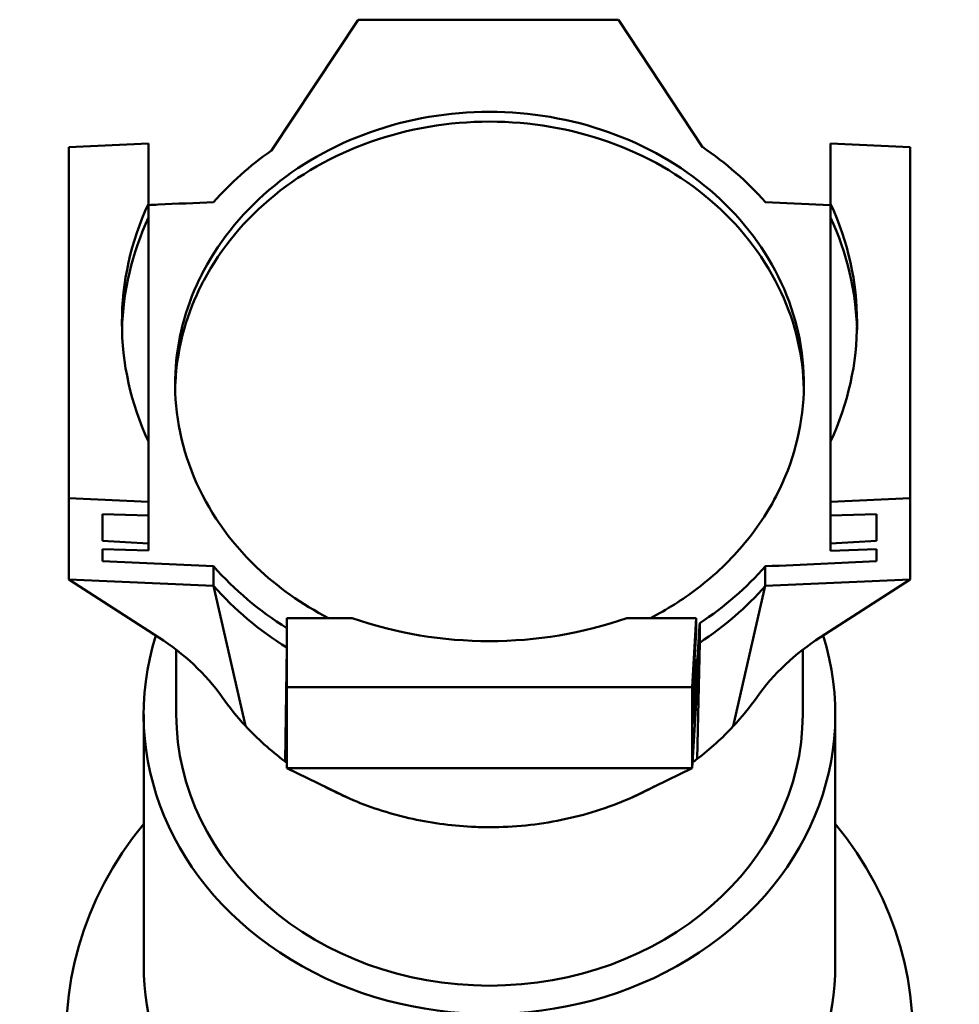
# Model space of a CAD drawing. Header units: millimetres. Extents: x 20 to 2980, y 20 to 2980.
# Tile 11 of 12: x 1372 to 1566, y 2437 to 2640. Entities that reach past the tile are written whole.
import ezdxf

# ---------------------------------------------------------------- set-up
doc = ezdxf.new("R2010")
doc.units = ezdxf.units.MM
doc.layers.add('Visible (ISO)', color=7, linetype='Continuous', lineweight=50)

msp = doc.modelspace()

# ---------------------------------------------------------------- linework, layer by layer
at = {"layer": 'Visible (ISO)'}
for p, q in [((1424.28, 2613.17), (1442.22, 2640.21)), ((1442.22, 2640.21), (1496, 2640.21)), ((1496, 2640.21), (1513.35, 2613.89)), ((1382.34, 2613.85), (1398.84, 2614.6)), ((1382.34, 2613.85), (1382.34, 2541.28)), ((1398.84, 2602.15), (1398.84, 2614.6)), ((1556.34, 2613.85), (1539.84, 2614.6)), ((1539.84, 2614.6), (1539.84, 2602.15)), ((1556.34, 2541.28), (1556.34, 2613.85)), ((1398.84, 2599.32), (1398.84, 2602.15)), ((1526.37, 2602.5), (1539.84, 2601.89)), ((1539.84, 2602.15), (1539.84, 2599.33)), ((1398.84, 2599.32), (1398.84, 2552.98)), ((1539.84, 2599.33), (1539.84, 2552.98)), ((1398.84, 2540.54), (1398.84, 2552.98)), ((1539.84, 2552.98), (1539.84, 2540.54)), ((1382.34, 2541.28), (1398.84, 2540.54)), ((1382.34, 2541.28), (1382.34, 2524.52)), ((1398.84, 2537.7), (1398.84, 2540.54)), ((1556.34, 2541.28), (1539.84, 2540.54)), ((1539.84, 2540.54), (1539.84, 2537.71)), ((1556.34, 2541.28), (1556.34, 2524.52)), ((1389.34, 2532.51), (1389.34, 2538.01)), ((1389.34, 2538.01), (1398.84, 2537.7)), ((1539.84, 2537.71), (1549.34, 2538.03)), ((1549.34, 2538.03), (1549.34, 2532.51)), ((1398.84, 2537.7), (1398.84, 2531.96)), ((1539.84, 2537.71), (1539.84, 2531.96)), ((1398.84, 2531.96), (1389.34, 2532.51)), ((1398.84, 2530.46), (1398.84, 2531.96)), ((1549.34, 2532.51), (1539.84, 2531.96)), ((1539.84, 2531.96), (1539.84, 2530.45)), ((1389.34, 2528.26), (1389.34, 2530.77)), ((1389.34, 2530.77), (1398.84, 2530.46)), ((1539.84, 2530.45), (1549.34, 2530.76)), ((1549.34, 2530.76), (1549.34, 2528.26)), ((1412.31, 2527.22), (1389.34, 2528.26)), ((1412.31, 2527.22), (1412.31, 2523.16)), ((1526.37, 2527.22), (1526.37, 2523.16)), ((1382.34, 2524.52), (1400.98, 2512.51)), ((1412.31, 2523.16), (1382.34, 2524.52)), ((1556.34, 2524.52), (1526.37, 2523.16)), ((1556.34, 2524.52), (1537.78, 2512.57)), ((1412.31, 2523.16), (1418.86, 2494.24)), ((1526.37, 2523.16), (1519.74, 2494.16)), ((1427.45, 2516.51), (1427.45, 2502.22)), ((1440.96, 2516.51), (1427.45, 2516.51)), ((1512.1, 2516.51), (1497.73, 2516.51)), ((1512.1, 2516.51), (1511.24, 2502.22)), ((1512.1, 2513.69), (1512.1, 2516.51)), ((1511.55, 2504.46), (1512.1, 2513.69)), ((1512.81, 2515.47), (1512.81, 2511.41)), ((1404.59, 2509.97), (1404.59, 2496.61)), ((1427.45, 2510.41), (1427.06, 2486.89)), ((1512.81, 2511.41), (1511.24, 2485.46)), ((1512.81, 2511.41), (1512.27, 2487.39)), ((1534.09, 2509.97), (1534.09, 2496.61)), ((1512.1, 2507.92), (1511.55, 2498.96)), ((1511.76, 2507.92), (1512.1, 2507.92)), ((1512.1, 2506.44), (1512.1, 2507.92)), ((1511.55, 2497.21), (1512.1, 2506.44)), ((1511.55, 2498.96), (1511.55, 2504.46)), ((1427.45, 2502.22), (1427.45, 2485.46)), ((1427.45, 2502.22), (1511.24, 2502.22)), ((1511.24, 2502.22), (1511.24, 2485.46)), ((1397.84, 2444.76), (1397.84, 2496.61)), ((1511.55, 2494.71), (1511.55, 2497.21)), ((1540.84, 2444.76), (1540.84, 2496.61)), ((1427.45, 2485.46), (1440.4, 2479.2)), ((1511.24, 2485.46), (1427.45, 2485.46)), ((1511.24, 2485.46), (1498.33, 2479.22))]:
    msp.add_line(p, q, dxfattribs=at)
for centre, major_axis, ratio, start_param, end_param in [((1469.34, 2564.86), (71.71, 0), 0.866025, 0.651209, 0.910085), ((1469.34, 2564.86), (71.71, 0), 0.866025, 2.250275, 2.490383), ((1469.34, 2577.57), (-76, 0), 0.866025, 5.90041, 6.665961), ((1469.34, 2577.57), (76, 0), 0.866025, 5.90041, 6.665961), ((1469.34, 2575.66), (75.92, 3.97), 0.865433, 2.713616, 3.074341), ((1469.34, 2575.57), (75.94, -3.57), 0.865546, 0.062618, 0.423453), ((1469.34, 2564.86), (-71.71, 0), 0.866024, 0.651216, 0.946849), ((1469.34, 2564.86), (-71.71, 0), 0.866026, 2.222009, 2.490386), ((1469.34, 2560.81), (-71.71, 0), 0.866025, 0.651212, 0.946845), ((1469.34, 2560.81), (-71.71, 0), 0.866025, 2.222006, 2.490382), ((1469.34, 2577.57), (-76, 0), 0.866025, 1.188021, 1.953572), ((1469.34, 2496.61), (71.5, 0), 0.866025, 2.875295, 6.549589), ((1469.34, 2496.61), (64.75, 0), 0.866025, 3.141593, 6.283185), ((1469.34, 2430.34), (-87.5, 0), 0.866025, 5.668826, 10.039137), ((1469.34, 2444.76), (-71.5, 0), 0.866025, 0, 3.141593)]:
    msp.add_ellipse(centre, major_axis=major_axis, ratio=ratio, start_param=start_param, end_param=end_param, dxfattribs=at)
for points, knots in [([(1409.34, 2586.52), (1409.64, 2587.13), (1409.94, 2587.73), (1413.78, 2594.98), (1418.76, 2600.97), (1431.09, 2610.96), (1438.32, 2614.86), (1454.09, 2620.07), (1462.49, 2621.31), (1479.36, 2620.96), (1487.68, 2619.36), (1503.14, 2613.5), (1510.13, 2609.29), (1521.88, 2598.8), (1526.52, 2592.61), (1532.81, 2579.05), (1534.4, 2571.8), (1534.28, 2557.18), (1532.58, 2549.95), (1529.34, 2543.2), (1527.44, 2539.26), (1525.03, 2535.52), (1519.28, 2528.57), (1515.95, 2525.4), (1509.25, 2520.3), (1506.03, 2518.27), (1502.63, 2516.51)], [-20.482543, -20.482543, -20.482543, -20.482543, -20.253681, -20.253681, -17.721282, -17.721282, -15.189366, -15.189366, -12.657694, -12.657694, -10.126078, -10.126078, -7.595227, -7.595227, -5.063659, -5.063659, -2.531891, -2.531891, 0, 0, 0, 1.479713, 1.479713, 2.96053, 2.96053, 4.15541, 4.15541, 4.15541, 4.15541]), ([(1409.34, 2584.5), (1409.64, 2585.11), (1409.94, 2585.71), (1413.78, 2592.96), (1418.76, 2598.95), (1431.09, 2608.94), (1438.32, 2612.85), (1454.09, 2618.05), (1462.49, 2619.3), (1479.36, 2618.94), (1487.68, 2617.34), (1503.14, 2611.48), (1510.13, 2607.27), (1521.88, 2596.78), (1526.52, 2590.59), (1532.61, 2577.45), (1534.19, 2570.69), (1534.33, 2563.85)], [-20.482543, -20.482543, -20.482543, -20.482543, -20.253681, -20.253681, -17.721282, -17.721282, -15.189366, -15.189366, -12.657694, -12.657694, -10.126078, -10.126078, -7.595227, -7.595227, -5.063659, -5.063659, -2.691549, -2.691549, -2.691549, -2.691549]), ([(1412.31, 2602.5), (1408.48, 2602.33), (1404.65, 2602.16), (1400.16, 2601.95), (1399.5, 2601.92), (1398.84, 2601.89)], [-2.299952, -2.299952, -2.299952, -2.299952, -1.149977, -1.149977, -0.951306, -0.951306, -0.951306, -0.951306]), ([(1436.05, 2516.51), (1430.52, 2519.37), (1425.5, 2522.92), (1415.49, 2532.49), (1411.1, 2538.82), (1405.35, 2552.58), (1404.05, 2559.89), (1404.72, 2573.85), (1406.39, 2580.39), (1409.34, 2586.52)], [11.166162, 11.166162, 11.166162, 11.166162, 13.104065, 13.104065, 15.63884, 15.63884, 18.173937, 18.173937, 20.478441, 20.478441, 20.478441, 20.478441]), ([(1404.35, 2563.85), (1404.36, 2564.29), (1404.38, 2564.74), (1404.72, 2571.83), (1406.39, 2578.37), (1409.34, 2584.5)], [18.020357, 18.020357, 18.020357, 18.020357, 18.173937, 18.173937, 20.478441, 20.478441, 20.478441, 20.478441]), ([(1526.37, 2527.22), (1530.2, 2527.39), (1534.03, 2527.57), (1541.69, 2527.91), (1545.51, 2528.09), (1549.34, 2528.26)], [-2.299955, -2.299955, -2.299955, -2.299955, -1.149978, -1.149978, -0.000001, -0.000001, -0.000001, -0.000001]), ([(1512.81, 2515.47), (1512.77, 2514.88), (1512.73, 2514.29), (1512.7, 2513.71), (1512.53, 2510.83), (1512.35, 2507.96), (1512.18, 2505.09), (1511.97, 2501.63), (1511.76, 2498.17), (1511.55, 2494.71)], [0.000001, 0.000001, 0.000001, 0.000001, 0.203884, 0.203884, 0.203884, 1.200045, 1.200045, 1.200045, 2.40009, 2.40009, 2.40009, 2.40009]), ([(1418.86, 2494.24), (1420.09, 2492.91), (1421.4, 2491.63), (1424.14, 2489.18), (1425.57, 2488), (1427.06, 2486.89)], [0, 0, 0, 0, 0.591153, 0.591153, 1.182314, 1.182314, 1.182314, 1.182314]), ([(1512.27, 2487.39), (1513.63, 2488.42), (1514.93, 2489.51), (1517.42, 2491.77), (1518.61, 2492.94), (1519.74, 2494.16)], [0, 0, 0, 0, 0.541394, 0.541394, 1.082784, 1.082784, 1.082784, 1.082784]), ([(1440.4, 2479.2), (1444.32, 2477.5), (1448.43, 2476.16), (1456.9, 2474.2), (1461.24, 2473.6), (1466.86, 2473.32), (1468.11, 2473.29), (1474.38, 2473.29), (1479.37, 2473.8), (1489.12, 2475.8), (1493.85, 2477.28), (1498.33, 2479.22)], [0, 0, 0, 0, 1.314794, 1.314794, 2.629671, 2.629671, 3.005063, 3.005063, 4.508153, 4.508153, 6.011469, 6.011469, 6.011469, 6.011469])]:
    msp.add_open_spline(points, degree=3, knots=knots, dxfattribs=at)
for points in [[(1414.07, 2500.15), (1410.65, 2505), (1406.16, 2509.17), (1400.98, 2512.51)], [(1537.78, 2512.57), (1532.56, 2509.21), (1528.04, 2505), (1524.59, 2500.12)], [(1414.07, 2500.15), (1415.52, 2498.1), (1417.12, 2496.12), (1418.86, 2494.24)], [(1519.74, 2494.16), (1521.51, 2496.05), (1523.13, 2498.05), (1524.59, 2500.12)], [(1511.31, 2486.66), (1511.63, 2486.9), (1511.96, 2487.14), (1512.27, 2487.39)], [(1427.06, 2486.89), (1427.19, 2486.8), (1427.32, 2486.7), (1427.45, 2486.61)], [(1435.24, 2481.69), (1436.92, 2480.8), (1438.64, 2479.96), (1440.4, 2479.2)], [(1498.33, 2479.22), (1500.07, 2479.97), (1501.76, 2480.79), (1503.41, 2481.68)]]:
    msp.add_open_spline(points, degree=3, dxfattribs=at)

doc.saveas('drawing.dxf')
